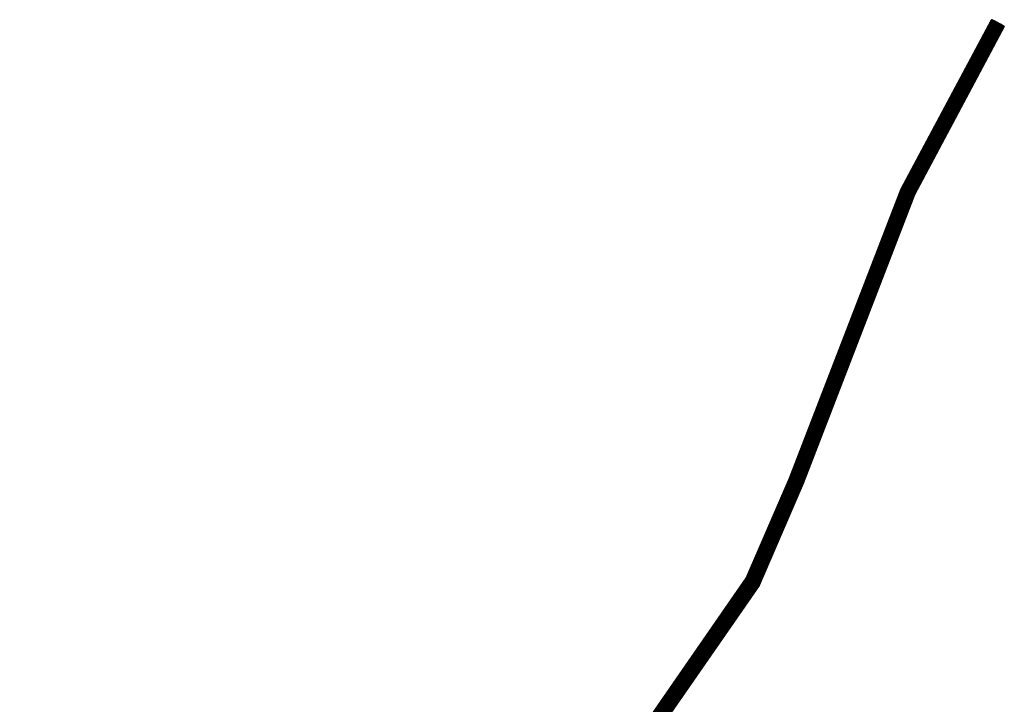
# Model space of a CAD drawing. Header units: metres. Extents: x 93672 to 93855, y 1247193 to 1247330.
# Tile 256 of 256: x 93845 to 93855, y 1247322 to 1247330. Entities that reach past the tile are written whole.
import ezdxf

# ---------------------------------------------------------------- set-up
doc = ezdxf.new("R2010")
doc.units = ezdxf.units.M
doc.layers.add('BKK_høyspent_jord_flyttes', color=10, linetype='Continuous')

msp = doc.modelspace()

# ---------------------------------------------------------------- linework, layer by layer
at = {"layer": 'BKK_høyspent_jord_flyttes'}
msp.add_polyline3d([(93809.618, 1247293.621, 0.871), (93811.819, 1247295.15, 0.875), (93814.097, 1247296.763, 0.89), (93816.953, 1247298.597, 0.894), (93822.873, 1247301.584, 0.846), (93825.992, 1247303.182, 0.865), (93828.176, 1247304.489, 0.854), (93829.422, 1247305.347, 0.864), (93830.721, 1247306.337, 0.869), (93832.164, 1247307.445, 0.865), (93833.792, 1247308.482, 0.848), (93841.435, 1247314.085, 0.746), (93844.383, 1247316.645, 0.714), (93847.168, 1247319.066, 0.645), (93849.862, 1247320.761, 0.636), (93851.644, 1247322.087, 0.589), (93852.723, 1247323.646, 0.449), (93853.195, 1247324.743, 0.261), (93854.41, 1247327.891, 0.563), (93855.393, 1247329.736, 0.648)], dxfattribs=at)

# ---------------------------------------------------------------- meshes
mesh = msp.add_polyface(dxfattribs=at)
corners = [(93854.485, 1247327.862, 0.483), (93855.465, 1247329.701, 0.568), (93855.465, 1247329.701, 0.578), (93854.484, 1247327.862, 0.494), (93855.463, 1247329.701, 0.588), (93854.482, 1247327.862, 0.504), (93855.46, 1247329.703, 0.598), (93854.479, 1247327.863, 0.513), (93855.455, 1247329.704, 0.607), (93854.474, 1247327.864, 0.523), (93855.45, 1247329.707, 0.615), (93854.469, 1247327.866, 0.531), (93855.444, 1247329.71, 0.623), (93854.463, 1247327.869, 0.539), (93855.438, 1247329.713, 0.63), (93854.456, 1247327.871, 0.546), (93855.43, 1247329.717, 0.636), (93854.448, 1247327.875, 0.552), (93855.422, 1247329.721, 0.641), (93854.439, 1247327.878, 0.556), (93855.413, 1247329.725, 0.644), (93854.431, 1247327.882, 0.56), (93855.404, 1247329.73, 0.647), (93854.421, 1247327.886, 0.562), (93855.395, 1247329.734, 0.648), (93854.361, 1247327.915, 0.542), (93855.34, 1247329.765, 0.619), (93854.355, 1247327.918, 0.535), (93855.335, 1247329.769, 0.611), (93854.35, 1247327.921, 0.527), (93855.33, 1247329.771, 0.602), (93854.345, 1247327.924, 0.518), (93855.327, 1247329.773, 0.593), (93854.342, 1247327.926, 0.509), (93855.325, 1247329.775, 0.583), (93854.34, 1247327.928, 0.499), (93855.324, 1247329.776, 0.573), (93854.339, 1247327.929, 0.488), (93855.324, 1247329.776, 0.563), (93854.339, 1247327.929, 0.478), (93855.326, 1247329.776, 0.552), (93854.341, 1247327.929, 0.468), (93855.328, 1247329.775, 0.542), (93854.343, 1247327.929, 0.458), (93855.332, 1247329.774, 0.533), (93854.347, 1247327.928, 0.449), (93855.336, 1247329.772, 0.524), (93854.352, 1247327.926, 0.44), (93855.342, 1247329.769, 0.516), (93854.358, 1247327.924, 0.432), (93855.348, 1247329.766, 0.509), (93854.364, 1247327.922, 0.424), (93855.356, 1247329.762, 0.502), (93854.372, 1247327.919, 0.418), (93855.363, 1247329.758, 0.497), (93854.38, 1247327.915, 0.413), (93854.435, 1247327.891, 0.407), (93855.416, 1247329.731, 0.491), (93855.425, 1247329.726, 0.495), (93854.443, 1247327.887, 0.41), (93855.433, 1247329.721, 0.499), (93854.451, 1247327.883, 0.415), (93855.44, 1247329.717, 0.505), (93854.459, 1247327.879, 0.421), (93855.446, 1247329.713, 0.512), (93854.466, 1247327.875, 0.428), (93855.452, 1247329.71, 0.52), (93854.472, 1247327.872, 0.436), (93855.457, 1247329.707, 0.528), (93854.476, 1247327.869, 0.444), (93855.461, 1247329.705, 0.538), (93854.48, 1247327.867, 0.453), (93855.463, 1247329.703, 0.547), (93854.483, 1247327.865, 0.463), (93855.465, 1247329.702, 0.557), (93854.484, 1247327.863, 0.473), (93855.465, 1247329.701, 0.568)]
mesh.append_faces([[corners[k] for k in face] for face in [(0, 1, 2), (3, 2, 4), (5, 4, 6), (7, 6, 8), (9, 8, 10), (11, 10, 12), (13, 12, 14), (15, 14, 16), (17, 16, 18), (19, 18, 20), (21, 20, 22), (23, 22, 24), (25, 26, 27), (27, 28, 29), (29, 30, 31), (31, 32, 33), (33, 34, 35), (35, 36, 37), (37, 38, 39), (39, 40, 41), (41, 42, 43), (43, 44, 45), (45, 46, 47), (47, 48, 49), (49, 50, 51), (51, 52, 53), (53, 54, 55), (56, 57, 58), (59, 58, 60), (61, 60, 62), (63, 62, 64), (65, 64, 66), (67, 66, 68), (69, 68, 70), (71, 70, 72), (73, 72, 74), (75, 74, 76)]])
mesh = msp.add_polyface(dxfattribs=at)
corners = [(93854.412, 1247327.89, 0.563), (93855.395, 1247329.734, 0.648), (93855.386, 1247329.739, 0.647), (93854.403, 1247327.894, 0.563), (93855.378, 1247329.744, 0.646), (93854.394, 1247327.899, 0.561), (93855.369, 1247329.749, 0.643), (93854.385, 1247327.903, 0.558), (93855.361, 1247329.753, 0.639), (93854.376, 1247327.907, 0.554), (93855.353, 1247329.758, 0.633), (93854.368, 1247327.911, 0.549), (93855.346, 1247329.762, 0.627), (93854.361, 1247327.915, 0.542), (93855.34, 1247329.765, 0.619), (93854.355, 1247327.918, 0.535), (93855.335, 1247329.769, 0.611), (93854.35, 1247327.921, 0.527), (93855.33, 1247329.771, 0.602), (93854.345, 1247327.924, 0.518), (93855.327, 1247329.773, 0.593), (93854.342, 1247327.926, 0.509), (93855.325, 1247329.775, 0.583), (93854.34, 1247327.928, 0.499), (93855.324, 1247329.776, 0.573), (93854.339, 1247327.929, 0.488), (93855.324, 1247329.776, 0.563), (93854.339, 1247327.929, 0.478), (93855.326, 1247329.776, 0.552), (93854.341, 1247327.929, 0.468), (93855.328, 1247329.775, 0.542), (93854.343, 1247327.929, 0.458), (93855.332, 1247329.774, 0.533), (93854.347, 1247327.928, 0.449), (93855.336, 1247329.772, 0.524), (93854.352, 1247327.926, 0.44), (93855.342, 1247329.769, 0.516), (93854.358, 1247327.924, 0.432), (93855.348, 1247329.766, 0.509), (93854.364, 1247327.922, 0.424), (93855.356, 1247329.762, 0.502), (93854.372, 1247327.919, 0.418), (93855.363, 1247329.758, 0.497), (93854.38, 1247327.915, 0.413), (93855.372, 1247329.754, 0.493), (93854.389, 1247327.912, 0.408), (93855.38, 1247329.75, 0.49), (93854.398, 1247327.908, 0.406), (93855.389, 1247329.745, 0.488), (93854.407, 1247327.904, 0.404), (93855.398, 1247329.74, 0.488), (93854.416, 1247327.899, 0.404), (93855.407, 1247329.735, 0.489), (93854.426, 1247327.895, 0.405), (93855.416, 1247329.731, 0.491), (93855.422, 1247329.721, 0.641), (93855.465, 1247329.701, 0.568), (93855.455, 1247329.704, 0.607), (93855.43, 1247329.717, 0.636), (93855.444, 1247329.71, 0.623), (93855.45, 1247329.707, 0.615), (93855.463, 1247329.701, 0.588), (93855.465, 1247329.702, 0.557), (93855.457, 1247329.707, 0.528), (93855.463, 1247329.703, 0.547), (93855.452, 1247329.71, 0.52), (93855.46, 1247329.703, 0.598), (93855.461, 1247329.705, 0.538), (93855.465, 1247329.701, 0.578)]
mesh.append_faces([[corners[k] for k in face] for face in [(0, 1, 2), (3, 2, 4), (5, 4, 6), (7, 6, 8), (9, 8, 10), (11, 10, 12), (13, 12, 14), (15, 14, 16), (17, 16, 18), (19, 18, 20), (21, 20, 22), (23, 22, 24), (25, 24, 26), (27, 26, 28), (29, 28, 30), (31, 30, 32), (33, 32, 34), (35, 34, 36), (37, 36, 38), (39, 38, 40), (41, 40, 42), (43, 42, 44), (45, 44, 46), (47, 46, 48), (49, 48, 50), (51, 50, 52), (53, 52, 54), (55, 56, 57), (58, 57, 59), (59, 57, 60), (57, 56, 61), (62, 63, 64), (63, 62, 65), (57, 61, 66), (64, 63, 67), (56, 65, 62), (61, 56, 68)]])
mesh = msp.add_polyface(dxfattribs=at)
corners = [(93855.328, 1247329.775, 0.542), (93855.324, 1247329.776, 0.563), (93855.326, 1247329.776, 0.552), (93855.395, 1247329.734, 0.648), (93855.413, 1247329.725, 0.644), (93855.404, 1247329.73, 0.647), (93855.327, 1247329.773, 0.593), (93855.324, 1247329.776, 0.573), (93855.325, 1247329.775, 0.583), (93855.342, 1247329.769, 0.516), (93855.332, 1247329.774, 0.533), (93855.336, 1247329.772, 0.524), (93855.346, 1247329.762, 0.627), (93855.33, 1247329.771, 0.602), (93855.335, 1247329.769, 0.611), (93855.34, 1247329.765, 0.619), (93855.356, 1247329.762, 0.502), (93855.348, 1247329.766, 0.509), (93855.361, 1247329.753, 0.639), (93855.353, 1247329.758, 0.633), (93855.363, 1247329.758, 0.497), (93855.38, 1247329.75, 0.49), (93855.372, 1247329.754, 0.493), (93855.369, 1247329.749, 0.643), (93855.386, 1247329.739, 0.647), (93855.378, 1247329.744, 0.646), (93855.416, 1247329.731, 0.491), (93855.389, 1247329.745, 0.488), (93855.407, 1247329.735, 0.489), (93855.398, 1247329.74, 0.488), (93855.425, 1247329.726, 0.495), (93855.422, 1247329.721, 0.641), (93855.455, 1247329.704, 0.607), (93855.43, 1247329.717, 0.636), (93855.465, 1247329.701, 0.568), (93855.452, 1247329.71, 0.52), (93855.44, 1247329.717, 0.505), (93855.433, 1247329.721, 0.499), (93855.444, 1247329.71, 0.623), (93855.438, 1247329.713, 0.63), (93855.446, 1247329.713, 0.512)]
mesh.append_faces([[corners[k] for k in face] for face in [(0, 1, 2), (3, 4, 5), (1, 6, 7), (6, 1, 0), (7, 6, 8), (0, 9, 6), (9, 0, 10), (9, 10, 11), (12, 13, 6), (13, 12, 14), (14, 12, 15), (9, 16, 6), (16, 9, 17), (12, 18, 19), (12, 3, 18), (20, 21, 16), (21, 20, 22), (23, 3, 24), (3, 23, 18), (6, 3, 12), (3, 6, 4), (23, 24, 25), (26, 27, 28), (27, 26, 21), (28, 27, 29), (21, 30, 16), (30, 21, 26), (6, 31, 4), (31, 6, 16), (31, 32, 33), (34, 31, 16), (35, 30, 36), (36, 30, 37), (33, 38, 39), (34, 16, 30), (35, 36, 40), (34, 30, 35)]])
mesh = msp.add_polyface(dxfattribs=at)
corners = [(93853.12, 1247324.77, 0.185), (93854.339, 1247327.929, 0.488), (93854.339, 1247327.929, 0.478), (93853.12, 1247324.77, 0.175), (93854.341, 1247327.929, 0.468), (93854.485, 1247327.862, 0.483), (93855.465, 1247329.701, 0.578), (93854.484, 1247327.862, 0.494), (93855.463, 1247329.701, 0.588), (93854.482, 1247327.862, 0.504), (93855.46, 1247329.703, 0.598), (93854.479, 1247327.863, 0.513), (93855.455, 1247329.704, 0.607), (93854.474, 1247327.864, 0.523), (93855.45, 1247329.707, 0.615), (93854.469, 1247327.866, 0.531), (93855.444, 1247329.71, 0.623), (93854.463, 1247327.869, 0.539), (93855.438, 1247329.713, 0.63), (93854.456, 1247327.871, 0.546), (93855.43, 1247329.717, 0.636), (93854.448, 1247327.875, 0.552), (93855.422, 1247329.721, 0.641), (93854.439, 1247327.878, 0.556), (93855.413, 1247329.725, 0.644), (93854.431, 1247327.882, 0.56), (93855.404, 1247329.73, 0.647), (93854.421, 1247327.886, 0.562), (93855.395, 1247329.734, 0.648), (93854.412, 1247327.89, 0.563), (93855.386, 1247329.739, 0.647), (93854.403, 1247327.894, 0.563), (93855.378, 1247329.744, 0.646), (93854.394, 1247327.899, 0.561), (93855.369, 1247329.749, 0.643), (93854.385, 1247327.903, 0.558), (93855.361, 1247329.753, 0.639), (93854.376, 1247327.907, 0.554), (93855.353, 1247329.758, 0.633), (93854.368, 1247327.911, 0.549), (93855.346, 1247329.762, 0.627), (93854.361, 1247327.915, 0.542), (93854.38, 1247327.915, 0.413), (93855.372, 1247329.754, 0.493), (93854.389, 1247327.912, 0.408), (93855.38, 1247329.75, 0.49), (93854.398, 1247327.908, 0.406), (93855.389, 1247329.745, 0.488), (93854.407, 1247327.904, 0.404), (93855.398, 1247329.74, 0.488), (93854.416, 1247327.899, 0.404), (93855.407, 1247329.735, 0.489), (93854.426, 1247327.895, 0.405), (93855.416, 1247329.731, 0.491), (93854.435, 1247327.891, 0.407), (93855.425, 1247329.726, 0.495), (93854.443, 1247327.887, 0.41), (93855.433, 1247329.721, 0.499), (93854.451, 1247327.883, 0.415), (93855.44, 1247329.717, 0.505), (93854.459, 1247327.879, 0.421), (93855.446, 1247329.713, 0.512), (93854.466, 1247327.875, 0.428), (93855.452, 1247329.71, 0.52), (93854.472, 1247327.872, 0.436), (93855.457, 1247329.707, 0.528), (93854.476, 1247327.869, 0.444), (93855.461, 1247329.705, 0.538), (93854.48, 1247327.867, 0.453), (93855.463, 1247329.703, 0.547), (93854.483, 1247327.865, 0.463), (93855.465, 1247329.702, 0.557), (93854.484, 1247327.863, 0.473), (93855.465, 1247329.701, 0.568), (93854.485, 1247327.862, 0.483)]
mesh.append_faces([[corners[k] for k in face] for face in [(0, 1, 2), (3, 2, 4), (5, 6, 7), (7, 8, 9), (9, 10, 11), (11, 12, 13), (13, 14, 15), (15, 16, 17), (17, 18, 19), (19, 20, 21), (21, 22, 23), (23, 24, 25), (25, 26, 27), (27, 28, 29), (29, 30, 31), (31, 32, 33), (33, 34, 35), (35, 36, 37), (37, 38, 39), (39, 40, 41), (42, 43, 44), (44, 45, 46), (46, 47, 48), (48, 49, 50), (50, 51, 52), (52, 53, 54), (54, 55, 56), (56, 57, 58), (58, 59, 60), (60, 61, 62), (62, 63, 64), (64, 65, 66), (66, 67, 68), (68, 69, 70), (70, 71, 72), (72, 73, 74)]])
mesh = msp.add_polyface(dxfattribs=at)
corners = [(93852.689, 1247323.663, 0.44), (93853.161, 1247324.756, 0.251), (93853.152, 1247324.759, 0.246), (93852.681, 1247323.667, 0.435), (93853.145, 1247324.762, 0.24), (93852.674, 1247323.67, 0.429), (93853.138, 1247324.765, 0.232), (93852.667, 1247323.673, 0.421), (93853.132, 1247324.767, 0.224), (93852.662, 1247323.675, 0.413), (93853.128, 1247324.768, 0.215), (93852.657, 1247323.677, 0.404), (93853.124, 1247324.77, 0.205), (93852.653, 1247323.678, 0.395), (93853.121, 1247324.77, 0.195), (93852.65, 1247323.678, 0.385), (93853.12, 1247324.77, 0.185), (93852.648, 1247323.677, 0.375), (93853.12, 1247324.77, 0.175), (93852.648, 1247323.676, 0.365), (93853.121, 1247324.769, 0.165), (93852.648, 1247323.675, 0.355), (93853.123, 1247324.768, 0.155), (93852.65, 1247323.672, 0.345), (93853.127, 1247324.766, 0.145), (93852.653, 1247323.67, 0.335), (93853.131, 1247324.764, 0.136), (93852.657, 1247323.666, 0.326), (93853.137, 1247324.761, 0.128), (93852.662, 1247323.662, 0.318), (93853.143, 1247324.759, 0.12), (93853.268, 1247324.71, 0.18), (93854.484, 1247327.862, 0.494), (93853.268, 1247324.71, 0.19), (93854.482, 1247327.862, 0.504), (93853.266, 1247324.711, 0.2), (93854.479, 1247327.863, 0.513), (93853.263, 1247324.713, 0.21), (93854.474, 1247327.864, 0.523), (93853.259, 1247324.715, 0.22), (93854.469, 1247327.866, 0.531), (93853.254, 1247324.717, 0.228), (93854.463, 1247327.869, 0.539), (93853.248, 1247324.72, 0.236), (93854.456, 1247327.871, 0.546), (93853.241, 1247324.723, 0.243), (93854.448, 1247327.875, 0.552), (93853.233, 1247324.727, 0.249), (93854.439, 1247327.878, 0.556), (93853.225, 1247324.73, 0.254), (93854.431, 1247327.882, 0.56), (93853.216, 1247324.734, 0.257), (93854.421, 1247327.886, 0.562), (93853.207, 1247324.738, 0.26), (93853.205, 1247324.733, 0.1), (93854.435, 1247327.891, 0.407), (93853.214, 1247324.729, 0.103), (93854.443, 1247327.887, 0.41), (93853.223, 1247324.726, 0.106), (93854.451, 1247327.883, 0.415), (93853.232, 1247324.722, 0.111), (93854.459, 1247327.879, 0.421), (93853.239, 1247324.719, 0.117), (93854.466, 1247327.875, 0.428), (93853.246, 1247324.717, 0.124), (93854.472, 1247327.872, 0.436), (93853.253, 1247324.714, 0.132), (93854.476, 1247327.869, 0.444), (93853.258, 1247324.712, 0.14), (93854.48, 1247327.867, 0.453), (93853.262, 1247324.711, 0.15), (93854.483, 1247327.865, 0.463), (93853.265, 1247324.71, 0.16), (93854.484, 1247327.863, 0.473), (93853.267, 1247324.71, 0.17), (93854.485, 1247327.862, 0.483), (93853.268, 1247324.71, 0.18)]
mesh.append_faces([[corners[k] for k in face] for face in [(0, 1, 2), (3, 2, 4), (5, 4, 6), (7, 6, 8), (9, 8, 10), (11, 10, 12), (13, 12, 14), (15, 14, 16), (17, 16, 18), (19, 18, 20), (21, 20, 22), (23, 22, 24), (25, 24, 26), (27, 26, 28), (29, 28, 30), (31, 32, 33), (33, 34, 35), (35, 36, 37), (37, 38, 39), (39, 40, 41), (41, 42, 43), (43, 44, 45), (45, 46, 47), (47, 48, 49), (49, 50, 51), (51, 52, 53), (54, 55, 56), (56, 57, 58), (58, 59, 60), (60, 61, 62), (62, 63, 64), (64, 65, 66), (66, 67, 68), (68, 69, 70), (70, 71, 72), (72, 73, 74), (74, 75, 76)]])
mesh = msp.add_polyface(dxfattribs=at)
corners = [(93853.268, 1247324.71, 0.18), (93854.485, 1247327.862, 0.483), (93854.484, 1247327.862, 0.494), (93853.268, 1247324.71, 0.19), (93854.482, 1247327.862, 0.504), (93853.266, 1247324.711, 0.2), (93854.479, 1247327.863, 0.513), (93853.263, 1247324.713, 0.21), (93854.474, 1247327.864, 0.523), (93853.259, 1247324.715, 0.22), (93854.469, 1247327.866, 0.531), (93853.254, 1247324.717, 0.228), (93854.463, 1247327.869, 0.539), (93853.207, 1247324.738, 0.26), (93854.412, 1247327.89, 0.563), (93853.197, 1247324.742, 0.261), (93854.403, 1247327.894, 0.563), (93853.188, 1247324.745, 0.26), (93854.394, 1247327.899, 0.561), (93853.178, 1247324.749, 0.259), (93854.385, 1247327.903, 0.558), (93853.169, 1247324.753, 0.256), (93854.376, 1247327.907, 0.554), (93853.161, 1247324.756, 0.251), (93854.368, 1247327.911, 0.549), (93853.152, 1247324.759, 0.246), (93854.361, 1247327.915, 0.542), (93853.145, 1247324.762, 0.24), (93854.355, 1247327.918, 0.535), (93853.138, 1247324.765, 0.232), (93854.35, 1247327.921, 0.527), (93853.132, 1247324.767, 0.224), (93854.345, 1247327.924, 0.518), (93853.128, 1247324.768, 0.215), (93854.342, 1247327.926, 0.509), (93853.124, 1247324.77, 0.205), (93854.34, 1247327.928, 0.499), (93853.121, 1247324.77, 0.195), (93854.339, 1247327.929, 0.488), (93853.12, 1247324.77, 0.185), (93854.339, 1247327.929, 0.478), (93853.12, 1247324.77, 0.175), (93854.341, 1247327.929, 0.468), (93853.121, 1247324.769, 0.165), (93854.343, 1247327.929, 0.458), (93853.123, 1247324.768, 0.155), (93854.347, 1247327.928, 0.449), (93853.127, 1247324.766, 0.145), (93854.352, 1247327.926, 0.44), (93853.131, 1247324.764, 0.136), (93854.358, 1247327.924, 0.432), (93853.137, 1247324.761, 0.128), (93854.364, 1247327.922, 0.424), (93853.143, 1247324.759, 0.12), (93854.372, 1247327.919, 0.418), (93853.151, 1247324.755, 0.114), (93854.38, 1247327.915, 0.413), (93853.159, 1247324.752, 0.109), (93854.389, 1247327.912, 0.408), (93853.167, 1247324.748, 0.104), (93854.398, 1247327.908, 0.406), (93853.176, 1247324.744, 0.101), (93854.407, 1247327.904, 0.404), (93853.186, 1247324.74, 0.1), (93854.416, 1247327.899, 0.404), (93853.195, 1247324.737, 0.099), (93854.426, 1247327.895, 0.405), (93853.205, 1247324.733, 0.1), (93853.258, 1247324.712, 0.14), (93854.476, 1247327.869, 0.444), (93854.48, 1247327.867, 0.453), (93853.262, 1247324.711, 0.15), (93854.483, 1247327.865, 0.463), (93853.265, 1247324.71, 0.16), (93854.484, 1247327.863, 0.473), (93853.267, 1247324.71, 0.17), (93854.485, 1247327.862, 0.483)]
mesh.append_faces([[corners[k] for k in face] for face in [(0, 1, 2), (3, 2, 4), (5, 4, 6), (7, 6, 8), (9, 8, 10), (11, 10, 12), (13, 14, 15), (15, 16, 17), (17, 18, 19), (19, 20, 21), (21, 22, 23), (23, 24, 25), (25, 26, 27), (27, 28, 29), (29, 30, 31), (31, 32, 33), (33, 34, 35), (35, 36, 37), (37, 38, 39), (39, 40, 41), (41, 42, 43), (43, 44, 45), (45, 46, 47), (47, 48, 49), (49, 50, 51), (51, 52, 53), (53, 54, 55), (55, 56, 57), (57, 58, 59), (59, 60, 61), (61, 62, 63), (63, 64, 65), (65, 66, 67), (68, 69, 70), (71, 70, 72), (73, 72, 74), (75, 74, 76)]])
mesh = msp.add_polyface(dxfattribs=at)
corners = [(93853.248, 1247324.72, 0.236), (93854.463, 1247327.869, 0.539), (93854.456, 1247327.871, 0.546), (93853.241, 1247324.723, 0.243), (93854.448, 1247327.875, 0.552), (93853.233, 1247324.727, 0.249), (93854.439, 1247327.878, 0.556), (93853.225, 1247324.73, 0.254), (93854.431, 1247327.882, 0.56), (93853.216, 1247324.734, 0.257), (93854.421, 1247327.886, 0.562), (93853.207, 1247324.738, 0.26), (93854.412, 1247327.89, 0.563), (93853.197, 1247324.742, 0.261), (93854.403, 1247327.894, 0.563), (93853.188, 1247324.745, 0.26), (93854.394, 1247327.899, 0.561), (93853.178, 1247324.749, 0.259), (93854.385, 1247327.903, 0.558), (93853.169, 1247324.753, 0.256), (93854.376, 1247327.907, 0.554), (93853.161, 1247324.756, 0.251), (93854.368, 1247327.911, 0.549), (93853.152, 1247324.759, 0.246), (93854.361, 1247327.915, 0.542), (93853.145, 1247324.762, 0.24), (93854.355, 1247327.918, 0.535), (93853.138, 1247324.765, 0.232), (93854.35, 1247327.921, 0.527), (93853.132, 1247324.767, 0.224), (93854.345, 1247327.924, 0.518), (93853.128, 1247324.768, 0.215), (93854.342, 1247327.926, 0.509), (93853.124, 1247324.77, 0.205), (93854.34, 1247327.928, 0.499), (93853.121, 1247324.77, 0.195), (93854.339, 1247327.929, 0.488), (93853.121, 1247324.769, 0.165), (93854.341, 1247327.929, 0.468), (93854.343, 1247327.929, 0.458), (93853.123, 1247324.768, 0.155), (93854.347, 1247327.928, 0.449), (93853.127, 1247324.766, 0.145), (93854.352, 1247327.926, 0.44), (93853.131, 1247324.764, 0.136), (93854.358, 1247327.924, 0.432), (93853.137, 1247324.761, 0.128), (93854.364, 1247327.922, 0.424), (93853.143, 1247324.759, 0.12), (93854.372, 1247327.919, 0.418), (93853.151, 1247324.755, 0.114), (93854.38, 1247327.915, 0.413), (93853.159, 1247324.752, 0.109), (93854.389, 1247327.912, 0.408), (93853.167, 1247324.748, 0.104), (93854.398, 1247327.908, 0.406), (93853.176, 1247324.744, 0.101), (93854.407, 1247327.904, 0.404), (93853.186, 1247324.74, 0.1), (93854.416, 1247327.899, 0.404), (93853.195, 1247324.737, 0.099), (93854.426, 1247327.895, 0.405), (93853.205, 1247324.733, 0.1), (93854.435, 1247327.891, 0.407), (93853.214, 1247324.729, 0.103), (93854.443, 1247327.887, 0.41), (93853.223, 1247324.726, 0.106), (93854.451, 1247327.883, 0.415), (93853.232, 1247324.722, 0.111), (93854.459, 1247327.879, 0.421), (93853.239, 1247324.719, 0.117), (93854.466, 1247327.875, 0.428), (93853.246, 1247324.717, 0.124), (93854.472, 1247327.872, 0.436), (93853.253, 1247324.714, 0.132), (93854.476, 1247327.869, 0.444)]
mesh.append_faces([[corners[k] for k in face] for face in [(0, 1, 2), (3, 2, 4), (5, 4, 6), (7, 6, 8), (9, 8, 10), (11, 10, 12), (13, 12, 14), (15, 14, 16), (17, 16, 18), (19, 18, 20), (21, 20, 22), (23, 22, 24), (25, 24, 26), (27, 26, 28), (29, 28, 30), (31, 30, 32), (33, 32, 34), (35, 34, 36), (37, 38, 39), (40, 39, 41), (42, 41, 43), (44, 43, 45), (46, 45, 47), (48, 47, 49), (50, 49, 51), (52, 51, 53), (54, 53, 55), (56, 55, 57), (58, 57, 59), (60, 59, 61), (62, 61, 63), (64, 63, 65), (66, 65, 67), (68, 67, 69), (70, 69, 71), (72, 71, 73), (74, 73, 75)]])
mesh = msp.add_polyface(dxfattribs=at)
corners = [(93852.781, 1247323.608, 0.409), (93853.254, 1247324.717, 0.228), (93852.777, 1247323.612, 0.417), (93853.248, 1247324.72, 0.236), (93852.772, 1247323.616, 0.425), (93853.241, 1247324.723, 0.243), (93852.765, 1247323.62, 0.432), (93853.233, 1247324.727, 0.249), (93852.758, 1247323.625, 0.438), (93853.225, 1247324.73, 0.254), (93852.751, 1247323.63, 0.443), (93853.216, 1247324.734, 0.257), (93852.742, 1247323.635, 0.446), (93853.207, 1247324.738, 0.26), (93852.734, 1247323.64, 0.448), (93853.197, 1247324.742, 0.261), (93852.725, 1247323.645, 0.449), (93853.188, 1247324.745, 0.26), (93852.716, 1247323.65, 0.449), (93853.178, 1247324.749, 0.259), (93852.707, 1247323.655, 0.447), (93853.169, 1247324.753, 0.256), (93852.698, 1247323.659, 0.444), (93853.161, 1247324.756, 0.251), (93852.689, 1247323.663, 0.44), (93853.152, 1247324.759, 0.246), (93852.681, 1247323.667, 0.435), (93853.145, 1247324.762, 0.24), (93852.674, 1247323.67, 0.429), (93853.138, 1247324.765, 0.232), (93852.667, 1247323.673, 0.421), (93853.132, 1247324.767, 0.224), (93852.662, 1247323.675, 0.413), (93853.128, 1247324.768, 0.215), (93852.657, 1247323.677, 0.404), (93853.124, 1247324.77, 0.205), (93852.653, 1247323.678, 0.395), (93852.648, 1247323.677, 0.375), (93853.12, 1247324.77, 0.175), (93852.648, 1247323.676, 0.365), (93853.121, 1247324.769, 0.165), (93852.648, 1247323.675, 0.355), (93853.123, 1247324.768, 0.155), (93852.65, 1247323.672, 0.345), (93853.127, 1247324.766, 0.145), (93852.653, 1247323.67, 0.335), (93853.131, 1247324.764, 0.136), (93852.657, 1247323.666, 0.326), (93853.137, 1247324.761, 0.128), (93852.662, 1247323.662, 0.318), (93853.143, 1247324.759, 0.12), (93852.667, 1247323.658, 0.311), (93853.151, 1247324.755, 0.114), (93852.674, 1247323.654, 0.305), (93853.159, 1247324.752, 0.109), (93852.682, 1247323.649, 0.299), (93853.167, 1247324.748, 0.104), (93852.69, 1247323.644, 0.295), (93853.176, 1247324.744, 0.101), (93852.698, 1247323.639, 0.292), (93853.186, 1247324.74, 0.1), (93852.707, 1247323.634, 0.291), (93853.195, 1247324.737, 0.099), (93852.716, 1247323.629, 0.29), (93853.205, 1247324.733, 0.1), (93852.725, 1247323.624, 0.291), (93853.214, 1247324.729, 0.103), (93852.734, 1247323.619, 0.294), (93853.223, 1247324.726, 0.106), (93852.742, 1247323.615, 0.297), (93853.232, 1247324.722, 0.111), (93852.751, 1247323.611, 0.302), (93853.239, 1247324.719, 0.117), (93852.758, 1247323.607, 0.308), (93853.246, 1247324.717, 0.124), (93852.765, 1247323.604, 0.315)]
mesh.append_faces([[corners[k] for k in face] for face in [(0, 1, 2), (2, 3, 4), (4, 5, 6), (6, 7, 8), (8, 9, 10), (10, 11, 12), (12, 13, 14), (14, 15, 16), (16, 17, 18), (18, 19, 20), (20, 21, 22), (22, 23, 24), (24, 25, 26), (26, 27, 28), (28, 29, 30), (30, 31, 32), (32, 33, 34), (34, 35, 36), (37, 38, 39), (39, 40, 41), (41, 42, 43), (43, 44, 45), (45, 46, 47), (47, 48, 49), (49, 50, 51), (51, 52, 53), (53, 54, 55), (55, 56, 57), (57, 58, 59), (59, 60, 61), (61, 62, 63), (63, 64, 65), (65, 66, 67), (67, 68, 69), (69, 70, 71), (71, 72, 73), (73, 74, 75)]])
mesh = msp.add_polyface(dxfattribs=at)
corners = [(93852.788, 1247323.599, 0.37), (93853.268, 1247324.71, 0.18), (93853.268, 1247324.71, 0.19), (93852.788, 1247323.6, 0.38), (93853.266, 1247324.711, 0.2), (93852.787, 1247323.602, 0.39), (93853.263, 1247324.713, 0.21), (93852.785, 1247323.605, 0.4), (93853.259, 1247324.715, 0.22), (93852.781, 1247323.608, 0.409), (93853.254, 1247324.717, 0.228), (93852.777, 1247323.612, 0.417), (93853.248, 1247324.72, 0.236), (93852.772, 1247323.616, 0.425), (93853.241, 1247324.723, 0.243), (93852.765, 1247323.62, 0.432), (93853.233, 1247324.727, 0.249), (93852.758, 1247323.625, 0.438), (93853.225, 1247324.73, 0.254), (93852.751, 1247323.63, 0.443), (93853.216, 1247324.734, 0.257), (93852.742, 1247323.635, 0.446), (93853.207, 1247324.738, 0.26), (93852.734, 1247323.64, 0.448), (93853.197, 1247324.742, 0.261), (93852.725, 1247323.645, 0.449), (93853.188, 1247324.745, 0.26), (93852.716, 1247323.65, 0.449), (93853.178, 1247324.749, 0.259), (93852.707, 1247323.655, 0.447), (93853.169, 1247324.753, 0.256), (93852.698, 1247323.659, 0.444), (93853.161, 1247324.756, 0.251), (93852.653, 1247323.678, 0.395), (93853.121, 1247324.77, 0.195), (93852.65, 1247323.678, 0.385), (93853.12, 1247324.77, 0.185), (93852.648, 1247323.677, 0.375), (93852.667, 1247323.658, 0.311), (93853.143, 1247324.759, 0.12), (93853.151, 1247324.755, 0.114), (93852.674, 1247323.654, 0.305), (93853.159, 1247324.752, 0.109), (93852.682, 1247323.649, 0.299), (93853.167, 1247324.748, 0.104), (93852.69, 1247323.644, 0.295), (93853.176, 1247324.744, 0.101), (93852.698, 1247323.639, 0.292), (93853.186, 1247324.74, 0.1), (93852.707, 1247323.634, 0.291), (93853.195, 1247324.737, 0.099), (93852.716, 1247323.629, 0.29), (93853.205, 1247324.733, 0.1), (93852.725, 1247323.624, 0.291), (93853.214, 1247324.729, 0.103), (93852.734, 1247323.619, 0.294), (93853.223, 1247324.726, 0.106), (93852.742, 1247323.615, 0.297), (93853.232, 1247324.722, 0.111), (93852.751, 1247323.611, 0.302), (93853.239, 1247324.719, 0.117), (93852.758, 1247323.607, 0.308), (93853.246, 1247324.717, 0.124), (93852.765, 1247323.604, 0.315), (93853.253, 1247324.714, 0.132), (93852.772, 1247323.602, 0.322), (93853.258, 1247324.712, 0.14), (93852.777, 1247323.6, 0.331), (93853.262, 1247324.711, 0.15), (93852.782, 1247323.599, 0.34), (93853.265, 1247324.71, 0.16), (93852.785, 1247323.598, 0.35), (93853.267, 1247324.71, 0.17), (93852.787, 1247323.598, 0.36), (93853.268, 1247324.71, 0.18)]
mesh.append_faces([[corners[k] for k in face] for face in [(0, 1, 2), (3, 2, 4), (5, 4, 6), (7, 6, 8), (9, 8, 10), (11, 10, 12), (13, 12, 14), (15, 14, 16), (17, 16, 18), (19, 18, 20), (21, 20, 22), (23, 22, 24), (25, 24, 26), (27, 26, 28), (29, 28, 30), (31, 30, 32), (33, 34, 35), (35, 36, 37), (38, 39, 40), (41, 40, 42), (43, 42, 44), (45, 44, 46), (47, 46, 48), (49, 48, 50), (51, 50, 52), (53, 52, 54), (55, 54, 56), (57, 56, 58), (59, 58, 60), (61, 60, 62), (63, 62, 64), (65, 64, 66), (67, 66, 68), (69, 68, 70), (71, 70, 72), (73, 72, 74)]])
mesh = msp.add_polyface(dxfattribs=at)
corners = [(93851.66, 1247322.071, 0.585), (93852.742, 1247323.635, 0.446), (93852.734, 1247323.64, 0.448), (93851.653, 1247322.078, 0.588), (93852.725, 1247323.645, 0.449), (93851.646, 1247322.085, 0.589), (93852.716, 1247323.65, 0.449), (93851.638, 1247322.092, 0.588), (93852.707, 1247323.655, 0.447), (93851.631, 1247322.099, 0.587), (93852.698, 1247323.659, 0.444), (93851.623, 1247322.106, 0.584), (93852.689, 1247323.663, 0.44), (93851.616, 1247322.113, 0.58), (93852.681, 1247323.667, 0.435), (93851.61, 1247322.119, 0.574), (93852.674, 1247323.67, 0.429), (93851.604, 1247322.124, 0.568), (93852.667, 1247323.673, 0.421), (93851.598, 1247322.129, 0.56), (93852.662, 1247323.675, 0.413), (93851.594, 1247322.133, 0.552), (93852.657, 1247323.677, 0.404), (93851.59, 1247322.136, 0.543), (93852.653, 1247323.678, 0.395), (93851.587, 1247322.138, 0.534), (93852.65, 1247323.678, 0.385), (93851.584, 1247322.14, 0.524), (93852.648, 1247323.677, 0.375), (93851.583, 1247322.14, 0.514), (93852.648, 1247323.676, 0.365), (93851.583, 1247322.14, 0.504), (93852.648, 1247323.675, 0.355), (93851.583, 1247322.139, 0.493), (93852.65, 1247323.672, 0.345), (93851.585, 1247322.137, 0.483), (93852.653, 1247323.67, 0.335), (93851.587, 1247322.134, 0.474), (93852.657, 1247323.666, 0.326), (93851.591, 1247322.13, 0.465), (93852.662, 1247323.662, 0.318), (93851.595, 1247322.125, 0.457), (93852.667, 1247323.658, 0.311), (93851.6, 1247322.12, 0.449), (93852.674, 1247323.654, 0.305), (93851.606, 1247322.114, 0.443), (93852.682, 1247323.649, 0.299), (93851.612, 1247322.108, 0.438), (93852.69, 1247323.644, 0.295), (93851.618, 1247322.101, 0.434), (93852.698, 1247323.639, 0.292), (93851.626, 1247322.094, 0.431), (93852.707, 1247323.634, 0.291), (93851.633, 1247322.087, 0.429), (93852.716, 1247323.629, 0.29), (93852.788, 1247323.599, 0.37), (93853.268, 1247324.71, 0.19), (93852.788, 1247323.6, 0.38), (93853.266, 1247324.711, 0.2), (93852.787, 1247323.602, 0.39), (93853.263, 1247324.713, 0.21), (93852.785, 1247323.605, 0.4), (93853.259, 1247324.715, 0.22), (93852.781, 1247323.608, 0.409), (93852.765, 1247323.604, 0.315), (93853.253, 1247324.714, 0.132), (93852.772, 1247323.602, 0.322), (93853.258, 1247324.712, 0.14), (93852.777, 1247323.6, 0.331), (93853.262, 1247324.711, 0.15), (93852.782, 1247323.599, 0.34), (93853.265, 1247324.71, 0.16), (93852.785, 1247323.598, 0.35), (93853.267, 1247324.71, 0.17), (93852.787, 1247323.598, 0.36), (93853.268, 1247324.71, 0.18), (93852.788, 1247323.599, 0.37)]
mesh.append_faces([[corners[k] for k in face] for face in [(0, 1, 2), (3, 2, 4), (5, 4, 6), (7, 6, 8), (9, 8, 10), (11, 10, 12), (13, 12, 14), (15, 14, 16), (17, 16, 18), (19, 18, 20), (21, 20, 22), (23, 22, 24), (25, 24, 26), (27, 26, 28), (29, 28, 30), (31, 30, 32), (33, 32, 34), (35, 34, 36), (37, 36, 38), (39, 38, 40), (41, 40, 42), (43, 42, 44), (45, 44, 46), (47, 46, 48), (49, 48, 50), (51, 50, 52), (53, 52, 54), (55, 56, 57), (57, 58, 59), (59, 60, 61), (61, 62, 63), (64, 65, 66), (66, 67, 68), (68, 69, 70), (70, 71, 72), (72, 73, 74), (74, 75, 76)]])
mesh = msp.add_polyface(dxfattribs=at)
corners = [(93849.906, 1247320.694, 0.556), (93851.699, 1247322.028, 0.509), (93851.699, 1247322.029, 0.519), (93849.906, 1247320.694, 0.546), (93851.699, 1247322.028, 0.498), (93851.699, 1247322.028, 0.509), (93852.788, 1247323.6, 0.38), (93852.787, 1247323.602, 0.39), (93851.698, 1247322.03, 0.529), (93852.785, 1247323.605, 0.4), (93851.696, 1247322.033, 0.539), (93852.781, 1247323.608, 0.409), (93851.693, 1247322.036, 0.548), (93852.777, 1247323.612, 0.417), (93851.689, 1247322.041, 0.556), (93852.772, 1247323.616, 0.425), (93851.685, 1247322.046, 0.564), (93852.765, 1247323.62, 0.432), (93851.68, 1247322.051, 0.571), (93852.758, 1247323.625, 0.438), (93851.674, 1247322.057, 0.577), (93852.751, 1247323.63, 0.443), (93851.667, 1247322.064, 0.582), (93852.742, 1247323.635, 0.446), (93851.66, 1247322.071, 0.585), (93852.734, 1247323.64, 0.448), (93851.653, 1247322.078, 0.588), (93852.725, 1247323.645, 0.449), (93851.646, 1247322.085, 0.589), (93852.716, 1247323.65, 0.449), (93851.638, 1247322.092, 0.588), (93852.707, 1247323.655, 0.447), (93851.631, 1247322.099, 0.587), (93852.698, 1247323.659, 0.444), (93851.623, 1247322.106, 0.584), (93852.689, 1247323.663, 0.44), (93851.616, 1247322.113, 0.58), (93851.6, 1247322.12, 0.449), (93852.674, 1247323.654, 0.305), (93851.606, 1247322.114, 0.443), (93852.682, 1247323.649, 0.299), (93851.612, 1247322.108, 0.438), (93852.69, 1247323.644, 0.295), (93851.618, 1247322.101, 0.434), (93852.698, 1247323.639, 0.292), (93851.626, 1247322.094, 0.431), (93852.707, 1247323.634, 0.291), (93851.633, 1247322.087, 0.429), (93852.716, 1247323.629, 0.29), (93851.64, 1247322.08, 0.429), (93852.725, 1247323.624, 0.291), (93851.648, 1247322.072, 0.43), (93852.734, 1247323.619, 0.294), (93851.655, 1247322.065, 0.432), (93852.742, 1247323.615, 0.297), (93851.662, 1247322.059, 0.436), (93852.751, 1247323.611, 0.302), (93851.669, 1247322.053, 0.44), (93852.758, 1247323.607, 0.308), (93851.675, 1247322.047, 0.446), (93852.765, 1247323.604, 0.315), (93851.681, 1247322.042, 0.453), (93852.772, 1247323.602, 0.322), (93851.686, 1247322.037, 0.461), (93852.777, 1247323.6, 0.331), (93851.691, 1247322.034, 0.469), (93852.782, 1247323.599, 0.34), (93851.694, 1247322.031, 0.479), (93852.785, 1247323.598, 0.35), (93851.697, 1247322.029, 0.488), (93852.787, 1247323.598, 0.36), (93852.788, 1247323.599, 0.37)]
mesh.append_faces([[corners[k] for k in face] for face in [(0, 1, 2), (3, 4, 5), (1, 6, 2), (2, 7, 8), (8, 9, 10), (10, 11, 12), (12, 13, 14), (14, 15, 16), (16, 17, 18), (18, 19, 20), (20, 21, 22), (22, 23, 24), (24, 25, 26), (26, 27, 28), (28, 29, 30), (30, 31, 32), (32, 33, 34), (34, 35, 36), (37, 38, 39), (39, 40, 41), (41, 42, 43), (43, 44, 45), (45, 46, 47), (47, 48, 49), (49, 50, 51), (51, 52, 53), (53, 54, 55), (55, 56, 57), (57, 58, 59), (59, 60, 61), (61, 62, 63), (63, 64, 65), (65, 66, 67), (67, 68, 69), (69, 70, 4), (4, 71, 5)]])
mesh = msp.add_polyface(dxfattribs=at)
corners = [(93851.699, 1247322.028, 0.509), (93852.788, 1247323.599, 0.37), (93852.788, 1247323.6, 0.38), (93851.699, 1247322.029, 0.519), (93852.787, 1247323.602, 0.39), (93851.698, 1247322.03, 0.529), (93852.785, 1247323.605, 0.4), (93851.696, 1247322.033, 0.539), (93852.781, 1247323.608, 0.409), (93851.693, 1247322.036, 0.548), (93852.777, 1247323.612, 0.417), (93851.689, 1247322.041, 0.556), (93852.772, 1247323.616, 0.425), (93851.685, 1247322.046, 0.564), (93852.765, 1247323.62, 0.432), (93851.68, 1247322.051, 0.571), (93852.758, 1247323.625, 0.438), (93851.674, 1247322.057, 0.577), (93852.751, 1247323.63, 0.443), (93851.667, 1247322.064, 0.582), (93852.742, 1247323.635, 0.446), (93851.616, 1247322.113, 0.58), (93852.681, 1247323.667, 0.435), (93851.61, 1247322.119, 0.574), (93852.674, 1247323.67, 0.429), (93851.604, 1247322.124, 0.568), (93852.667, 1247323.673, 0.421), (93851.598, 1247322.129, 0.56), (93852.662, 1247323.675, 0.413), (93851.594, 1247322.133, 0.552), (93852.657, 1247323.677, 0.404), (93851.59, 1247322.136, 0.543), (93852.653, 1247323.678, 0.395), (93851.587, 1247322.138, 0.534), (93852.65, 1247323.678, 0.385), (93851.584, 1247322.14, 0.524), (93852.648, 1247323.677, 0.375), (93851.583, 1247322.14, 0.514), (93852.648, 1247323.676, 0.365), (93851.583, 1247322.14, 0.504), (93852.648, 1247323.675, 0.355), (93851.583, 1247322.139, 0.493), (93852.65, 1247323.672, 0.345), (93851.585, 1247322.137, 0.483), (93852.653, 1247323.67, 0.335), (93851.587, 1247322.134, 0.474), (93852.657, 1247323.666, 0.326), (93851.591, 1247322.13, 0.465), (93852.662, 1247323.662, 0.318), (93851.595, 1247322.125, 0.457), (93852.667, 1247323.658, 0.311), (93851.6, 1247322.12, 0.449), (93851.64, 1247322.08, 0.429), (93852.716, 1247323.629, 0.29), (93852.725, 1247323.624, 0.291), (93851.648, 1247322.072, 0.43), (93852.734, 1247323.619, 0.294), (93851.655, 1247322.065, 0.432), (93852.742, 1247323.615, 0.297), (93851.662, 1247322.059, 0.436), (93852.751, 1247323.611, 0.302), (93851.669, 1247322.053, 0.44), (93852.758, 1247323.607, 0.308), (93851.675, 1247322.047, 0.446), (93852.765, 1247323.604, 0.315), (93851.681, 1247322.042, 0.453), (93852.772, 1247323.602, 0.322), (93851.686, 1247322.037, 0.461), (93852.777, 1247323.6, 0.331), (93851.691, 1247322.034, 0.469), (93852.782, 1247323.599, 0.34), (93851.694, 1247322.031, 0.479), (93852.785, 1247323.598, 0.35), (93851.697, 1247322.029, 0.488), (93852.787, 1247323.598, 0.36), (93851.699, 1247322.028, 0.498), (93852.788, 1247323.599, 0.37)]
mesh.append_faces([[corners[k] for k in face] for face in [(0, 1, 2), (3, 2, 4), (5, 4, 6), (7, 6, 8), (9, 8, 10), (11, 10, 12), (13, 12, 14), (15, 14, 16), (17, 16, 18), (19, 18, 20), (21, 22, 23), (23, 24, 25), (25, 26, 27), (27, 28, 29), (29, 30, 31), (31, 32, 33), (33, 34, 35), (35, 36, 37), (37, 38, 39), (39, 40, 41), (41, 42, 43), (43, 44, 45), (45, 46, 47), (47, 48, 49), (49, 50, 51), (52, 53, 54), (55, 54, 56), (57, 56, 58), (59, 58, 60), (61, 60, 62), (63, 62, 64), (65, 64, 66), (67, 66, 68), (69, 68, 70), (71, 70, 72), (73, 72, 74), (75, 74, 76)]])

doc.saveas('drawing.dxf')
